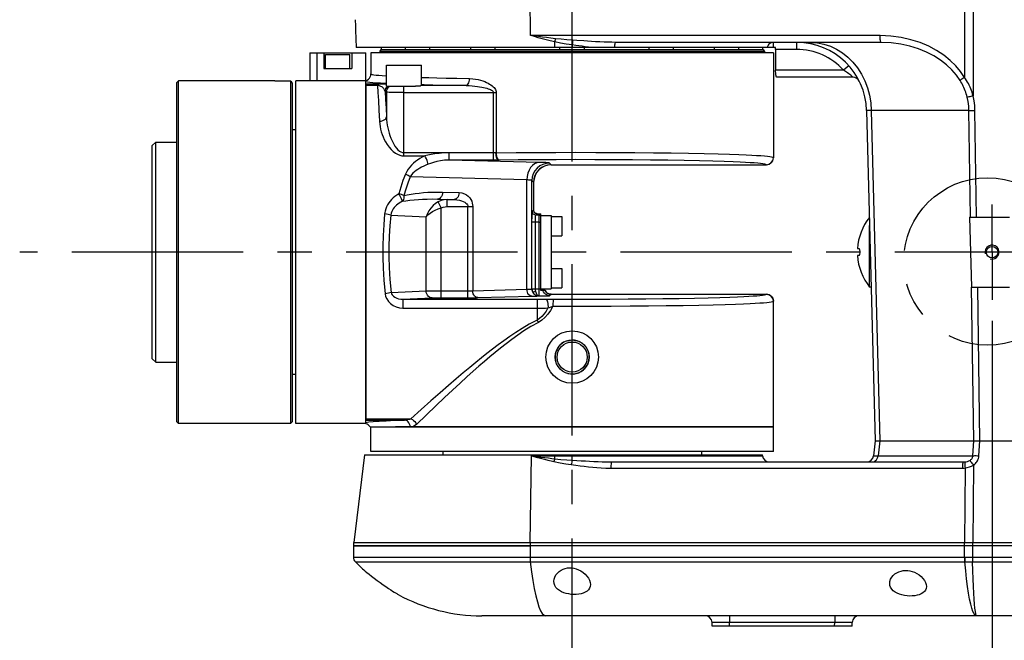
# Model space of a CAD drawing. Header units: millimetres. Extents: x 0 to 770, y -15 to 420.
# Tile 9 of 116: x 133 to 203, y 82 to 126. Entities that reach past the tile are written whole.
import ezdxf

# ---------------------------------------------------------------- set-up
doc = ezdxf.new("R2010")
doc.units = ezdxf.units.MM
doc.header["$LTSCALE"] = 32.67
doc.linetypes.add('CENTER', pattern=[0.6, 0.375, -0.075, 0.075, -0.075])
doc.layers.get('0').update_dxf_attribs({"linetype": 'CONTINUOUS'})
for name, color, linetype in [('02___PRT_ALL_AXES', 7, 'CONTINUOUS'), ('ASSY', 7, 'CONTINUOUS'), ('AXIS', 7, 'CONTINUOUS'), ('CHAMFER', 7, 'CONTINUOUS'), ('DEFAULT_1', 7, 'CENTER'), ('DRAFT', 7, 'CONTINUOUS'), ('DRIV_DIM', 7, 'CONTINUOUS'), ('HOLE', 7, 'CONTINUOUS'), ('ROUND', 7, 'CONTINUOUS'), ('SURF', 7, 'CONTINUOUS')]:
    doc.layers.add(name, color=color, linetype=linetype)
doc.styles.get("Standard").update_dxf_attribs({"font": 'txt', "width": 0.8})
doc.dimstyles.new('DIMSTYLE_1', dxfattribs={"dimtxt": 3.8, "dimasz": 1.8, "dimexe": 2, "dimexo": 1.5, "dimgap": 0.95, "dimtad": 1, "dimdec": 3, "dimlfac": 4, "dimdsep": 46, "dimtxsty": 'STANDARD', "dimblk": 'OPEN', "dimblk1": 'OPEN', "dimblk2": 'OPEN', "dimcen": 0.09, "dimadec": 0, "dimazin": 0, "dimtp": 0.001, "dimtm": 0.001, "dimtfac": 1, "dimtdec": 3, "dimtofl": 0, "dimtmove": 0, "dimatfit": 3, "dimldrblk": 'OPEN', "dimfxl": 1, "dimtolj": 1, "dimarcsym": 0})

# ---------------------------------------------------------------- blocks, each defined once
blk = doc.blocks.new('_OPEN')
at = {"color": 0, "linetype": 'BYBLOCK'}
for p, q in [((0, 0), (-1, 0.342)), ((-1, -0.342), (0, 0)), ((-1, 0), (0, 0))]:
    blk.add_line(p, q, dxfattribs=at)
blk = doc.blocks.new('*D7')
at = {"layer": 'DRIV_DIM', "color": 2, "linetype": 'CONTINUOUS'}
for p, q in [((202.357, 104.649), (202.357, 73.786)), ((172.357, 75.786), (187.357, 75.786)), ((172.357, 75.341), (172.357, 73.786)), ((202.357, 75.786), (187.357, 75.786))]:
    blk.add_line(p, q, dxfattribs=at)
at = {"layer": 'DRIV_DIM', "color": 2, "linetype": 'CONTINUOUS', "xscale": 1.8, "yscale": 1.8, "zscale": 1.8, "rotation": 180}
blk.add_blockref('_OPEN', (172.357, 75.786), dxfattribs=at)
at = {"layer": 'DRIV_DIM', "color": 2, "linetype": 'CONTINUOUS', "xscale": 1.8, "yscale": 1.8, "zscale": 1.8}
blk.add_blockref('_OPEN', (202.357, 75.786), dxfattribs=at)

msp = doc.modelspace()

# ---------------------------------------------------------------- linework, layer by layer
at = {"color": 7, "linetype": 'CONTINUOUS'}
for p, q in [((154.106687, 123.811013), (157.606687, 123.811013)), ((154.606687, 123.811013), (154.606687, 122.686013)), ((156.606687, 123.811013), (156.606687, 122.686013)), ((157.606687, 97.311013), (157.606687, 123.811013)), ((186.731687, 123.811013), (157.981687, 123.811013)), ((154.606687, 122.686013), (156.606687, 122.686013)), ((151.106687, 121.811013), (145.856687, 121.811013)), ((152.606687, 97.311013), (152.606687, 121.811013)), ((157.606687, 121.811013), (152.606687, 121.811013)), ((152.606687, 118.311013), (152.356687, 118.311013)), ((170.106687, 106.811013), (170.106687, 112.311013)), ((170.106687, 112.186013), (170.856687, 112.186013)), ((170.856687, 112.186013), (170.856687, 106.936013)), ((200.738611, 112.061013), (200.889795, 107.061013)), ((200.738611, 112.061013), (201.252677, 112.061013)), ((170.106687, 106.936013), (170.856687, 106.936013)), ((200.889795, 107.061013), (201.32827, 107.061013)), ((170.420975, 106.811013), (170.106687, 106.811013)), ((186.731687, 95.311013), (186.731687, 106.059299)), ((152.606687, 100.811013), (152.356687, 100.811013)), ((152.231687, 97.311013), (145.856687, 97.311013)), ((157.606687, 97.311013), (152.606687, 97.311013)), ((157.981687, 95.311013), (157.981687, 97.061013)), ((186.731687, 97.061013), (159.731687, 97.061013)), ((186.731687, 95.311013), (157.981687, 95.311013)), ((163.106687, 95.311013), (163.106687, 95.061013)), ((181.606687, 95.311013), (181.606687, 95.061013)), ((156.731687, 88.811013), (156.731687, 87.759498)), ((156.731703, 88.811013), (169.350169, 88.811013)), ((169.350169, 88.561013), (156.731687, 88.561013))]:
    msp.add_line(p, q, dxfattribs=at)
at = {"color": 9, "linetype": 'CONTINUOUS'}
for p, q in [((200.819813, 112.061013), (200.704446, 119.691898)), ((201.252677, 112.061013), (201.13731, 119.691898)), ((170.103346, 112.307586), (170.104557, 112.309195)), ((170.103346, 112.307586), (170.106687, 112.307561)), ((170.104557, 112.309195), (170.106687, 112.310842)), ((169.998585, 111.709371), (170.106687, 111.709371)), ((201.061708, 96.061013), (200.895405, 107.061013)), ((201.494572, 96.061013), (201.32827, 107.061013)), ((169.350169, 88.811013), (169.350169, 88.561013))]:
    msp.add_line(p, q, dxfattribs=at)
for points in [[(170.00496, 112.2092), (170.056962, 112.203694), (170.106687, 112.187489)], [(169.998585, 106.933528), (170.035707, 106.933746), (170.072022, 106.934395), (170.106688, 106.935459)], [(170.748328, 106.452825), (170.642277, 106.464278), (170.541055, 106.497969), (170.449272, 106.552366), (170.371107, 106.62499), (170.310119, 106.712534), (170.269085, 106.811013)], [(170.853089, 106.557586), (170.748444, 106.568735), (170.648437, 106.601543), (170.557501, 106.654558), (170.479667, 106.725428), (170.418384, 106.811013)]]:
    msp.add_lwpolyline(points, dxfattribs=at)
at = {"color": 7, "linetype": 'CONTINUOUS'}
for start, end in [(141.80121116, 176.42466936), (183.57533064, 218.58009244)]:
    msp.add_arc((196.740616, 109.561013), 4.008929, start, end, dxfattribs=at)
at = {"color": 2, "linetype": 'CONTINUOUS'}
for centre, radius in [((202.356687, 109.561013), 0.5), ((172.356687, 102.061013), 1.216)]:
    msp.add_arc(centre, radius, 255, 195, dxfattribs=at)
at = {"layer": '02___PRT_ALL_AXES', "color": 7, "linetype": 'CONTINUOUS'}
for p, q in [((158.606687, 123.936013), (158.606687, 123.811013)), ((158.606687, 123.936013), (186.106687, 123.936013)), ((158.731687, 124.061013), (185.981687, 124.061013)), ((186.106687, 123.936013), (186.106687, 123.811013))]:
    msp.add_line(p, q, dxfattribs=at)
for centre, start, end in [((158.926882, 123.740819), 121.36697777, 148.63302223), ((185.786493, 123.740819), 31.36697777, 58.63302223)]:
    msp.add_arc(centre, 0.375, start, end, dxfattribs=at)
at = {"layer": 'ASSY', "color": 7, "linetype": 'CONTINUOUS'}
for p, q in [((158.731687, 124.061013), (158.731687, 124.186013)), ((160.439864, 124.061013), (160.439864, 124.186013)), ((160.496803, 124.061013), (160.570924, 124.061013)), ((162.189864, 124.061013), (162.189864, 124.186013)), ((165.106687, 124.061013), (165.106687, 124.186013)), ((165.454382, 124.061013), (165.657927, 124.061013)), ((166.856687, 124.061013), (166.856687, 124.186013)), ((171.481687, 124.061013), (171.481687, 124.186013)), ((172.274257, 124.061013), (172.439118, 124.061013)), ((173.231687, 124.061013), (173.231687, 124.186013)), ((177.856687, 124.061013), (177.856687, 124.186013)), ((179.055448, 124.061013), (179.258993, 124.061013)), ((179.606687, 124.061013), (179.606687, 124.186013)), ((182.523511, 124.061013), (182.523511, 124.186013)), ((184.142451, 124.061013), (184.216572, 124.061013)), ((184.273511, 124.061013), (184.273511, 124.186013)), ((185.981687, 124.061013), (185.981687, 124.186013)), ((154.731687, 122.686013), (154.731687, 123.686013)), ((154.731687, 123.686013), (156.481687, 123.686013)), ((156.481687, 122.686013), (156.481687, 123.686013)), ((159.085872, 121.436013), (159.085872, 122.936013)), ((159.085872, 122.936013), (161.585872, 122.936013)), ((161.585872, 121.468525), (161.585872, 122.936013)), ((159.085872, 121.436013), (161.151457, 121.436013)), ((170.856687, 112.112845), (171.606687, 112.112845)), ((171.606687, 112.112837), (171.606687, 110.737853)), ((170.856687, 110.737845), (171.606687, 110.737845)), ((170.856687, 108.384181), (171.606687, 108.384181)), ((171.606687, 108.384173), (171.606687, 107.009189)), ((170.856687, 107.009181), (171.606687, 107.009181))]:
    msp.add_line(p, q, dxfattribs=at)
at = {"layer": 'AXIS', "color": 7, "linetype": 'CENTER'}
for p, q in [((172.356687, 76.841243), (172.356687, 143.112766)), ((202.356687, 109.561013), (202.356687, 112.973513)), ((266.461672, 109.561013), (132.883132, 109.561013)), ((202.356687, 109.561013), (202.356687, 106.148513))]:
    msp.add_line(p, q, dxfattribs=at)
at = {"layer": 'AXIS', "color": 9, "linetype": 'CONTINUOUS'}
for p, q in [((160.335872, 120.976426), (160.335872, 121.436013)), ((164.77364, 121.476255), (161.627265, 121.476255))]:
    msp.add_line(p, q, dxfattribs=at)
at = {"layer": 'AXIS', "color": 7, "linetype": 'CONTINUOUS'}
for p, q in [((161.4992, 121.436013), (161.151457, 121.436013)), ((161.568133, 121.465213), (161.4992, 121.436013)), ((161.627265, 121.476255), (161.568133, 121.465213)), ((193.606687, 107.061013), (193.606687, 111.466784)), ((193.722057, 107.061013), (193.606687, 107.061013))]:
    msp.add_line(p, q, dxfattribs=at)
at = {"layer": 'AXIS', "color": 9, "linetype": 'CONTINUOUS'}
msp.add_lwpolyline([(159.087585, 120.995038), (159.099348, 121.102224), (159.133796, 121.204424), (159.189326, 121.296881), (159.263355, 121.375293), (159.352438, 121.436013)], dxfattribs=at)
at = {"layer": 'AXIS', "color": 7, "linetype": 'CONTINUOUS'}
for points in [[(161.585872, 121.517743), (161.623411, 121.516389), (161.739737, 121.510073), (161.811317, 121.503315), (161.835872, 121.496237)], [(161.835872, 121.496237), (161.812624, 121.489348), (161.742336, 121.482584), (161.627265, 121.476255)]]:
    msp.add_lwpolyline(points, dxfattribs=at)
for centre, radius in [((202.356687, 109.561013), 0.4125), ((172.356687, 102.061013), 1.875), ((172.356687, 102.061013), 1.219516), ((172.356687, 102.061013), 1.074375)]:
    msp.add_circle(centre, radius, dxfattribs=at)
at = {"layer": 'CHAMFER', "color": 7, "linetype": 'CONTINUOUS'}
for p, q in [((156.886091, 125.432741), (156.918785, 124.186013)), ((171.106687, 124.186013), (156.918785, 124.186013)), ((144.106689, 121.686012), (144.231689, 121.811012)), ((144.231687, 97.311013), (144.231687, 121.811013)), ((145.856687, 121.811013), (144.231687, 121.811013)), ((151.106687, 121.787556), (151.106687, 121.811012)), ((152.231687, 121.787556), (151.106687, 121.787556)), ((152.231687, 121.787556), (152.231687, 97.311013)), ((144.106687, 97.436013), (144.106687, 121.686013)), ((152.356687, 121.669523), (152.356687, 97.436013)), ((142.356687, 101.936013), (142.356687, 117.186013)), ((142.356689, 117.186012), (142.606689, 117.436012)), ((142.606687, 101.686013), (142.606687, 117.436013)), ((142.606687, 117.436013), (144.106687, 117.436013)), ((142.356689, 101.936015), (142.606689, 101.686015)), ((142.606687, 101.686013), (144.106687, 101.686013)), ((144.106689, 97.436015), (144.231689, 97.311015)), ((145.856687, 97.311013), (144.231687, 97.311013)), ((152.356687, 97.436013), (152.231687, 97.311013))]:
    msp.add_line(p, q, dxfattribs=at)
for points in [[(156.846337, 126.182741), (156.84991, 126.136976), (156.854062, 126.08124), (156.859334, 126.005731), (156.865263, 125.912828), (156.871345, 125.805551), (156.877109, 125.68705), (156.882137, 125.561067), (156.886091, 125.432741)], [(152.356687, 121.669523), (152.294423, 121.728453), (152.231687, 121.787556)]]:
    msp.add_lwpolyline(points, dxfattribs=at)
at = {"layer": 'DEFAULT_1', "color": 2, "linetype": 'CENTER'}
msp.add_circle((202.033067, 108.894436), 5.987638, dxfattribs=at)
at = {"layer": 'DRAFT', "color": 7, "linetype": 'CONTINUOUS'}
for p, q in [((172.356687, 124.186013), (171.106687, 124.186013)), ((157.514821, 95.061013), (156.761808, 88.811013)), ((157.514821, 95.061013), (185.948554, 95.061013)), ((185.95576, 95.001205), (185.948554, 95.061013)), ((156.731687, 88.561013), (169.350169, 88.561013))]:
    msp.add_line(p, q, dxfattribs=at)
at = {"layer": 'HOLE', "color": 7, "linetype": 'CONTINUOUS'}
msp.add_line((157.294187, 86.992144), (157.334605, 86.957541), dxfattribs=at)
for points in [[(157.334605, 86.957541), (157.387228, 86.912769), (157.463691, 86.848269), (157.565511, 86.763387), (157.694174, 86.657738), (157.848896, 86.533015), (158.025762, 86.393462), (158.219216, 86.244405), (158.426348, 86.08884), (158.641038, 85.931879), (158.852331, 85.78155), (159.050031, 85.644543), (159.230168, 85.522733), (159.39031, 85.416839), (159.528196, 85.327454), (159.644635, 85.253257), (159.741289, 85.192561), (159.818143, 85.144875), (159.873827, 85.110645), (159.919187, 85.082959)], [(171.044187, 86.025375), (171.059866, 86.176125), (171.108899, 86.331996), (171.190299, 86.482825), (171.298309, 86.61919), (171.424593, 86.734725), (171.562733, 86.827947), (171.708432, 86.899354), (171.858984, 86.950049), (172.01183, 86.981012), (172.168206, 86.993481), (172.326237, 86.987641), (172.485396, 86.963662), (172.648242, 86.920379), (172.813377, 86.856469), (172.979203, 86.770342), (173.138732, 86.66359), (173.285719, 86.539251), (173.415469, 86.400367), (173.523006, 86.250965), (173.603374, 86.096329), (173.65273, 85.942369), (173.669187, 85.79496)], [(195.044187, 85.877606), (195.059687, 86.02128), (195.108045, 86.169565), (195.188328, 86.313154), (195.295177, 86.443418), (195.420686, 86.554316), (195.558677, 86.644249), (195.704759, 86.713383), (195.85629, 86.76264), (196.010493, 86.792772), (196.16839, 86.804882), (196.328063, 86.799127), (196.488912, 86.775653), (196.653133, 86.733418), (196.819065, 86.671328), (196.985002, 86.588062), (197.143941, 86.485383), (197.290003, 86.366159), (197.418572, 86.233396), (197.524924, 86.090864), (197.604265, 85.943585), (197.652954, 85.797044), (197.669187, 85.656725)], [(173.669187, 85.79496), (173.652071, 85.653813), (173.602013, 85.526305), (173.522705, 85.415371), (173.41895, 85.321886), (173.294349, 85.244822), (173.152216, 85.183411), (172.996024, 85.137127), (172.828396, 85.105355), (172.653303, 85.087868), (172.472155, 85.084316), (172.289456, 85.09468), (172.106458, 85.119166), (171.927258, 85.157956), (171.753924, 85.211758), (171.589746, 85.281372), (171.440086, 85.366634), (171.308169, 85.468197), (171.198493, 85.585813), (171.114859, 85.719705), (171.062464, 85.866494), (171.044187, 86.025375)], [(197.669187, 85.656725), (197.652042, 85.521324), (197.60242, 85.399946), (197.524199, 85.294537), (197.420959, 85.204837), (197.296099, 85.130481), (197.153425, 85.071246), (196.996243, 85.026588), (196.827294, 84.995988), (196.650654, 84.979262), (196.467913, 84.976092), (196.283753, 84.986449), (196.099439, 85.01053), (195.919063, 85.048534), (195.743966, 85.101459), (195.577631, 85.170374), (195.426202, 85.25517), (195.295616, 85.354598), (195.187452, 85.470246), (195.107375, 85.599779), (195.059559, 85.737704), (195.044187, 85.877606)]]:
    msp.add_lwpolyline(points, dxfattribs=at)
at = {"layer": 'ROUND', "color": 9, "linetype": 'CONTINUOUS'}
for p, q in [((169.367809, 125.047925), (169.350169, 130.561013)), ((200.380181, 130.561013), (200.393834, 122.05962)), ((200.990935, 130.561013), (201.006722, 120.730192)), ((194.360563, 125.047925), (169.367809, 125.047925)), ((171.106687, 124.186013), (171.106687, 124.594505)), ((186.752379, 124.186013), (186.752379, 124.561013)), ((188.393019, 124.561013), (188.393019, 124.061013)), ((172.356687, 124.379251), (172.356687, 124.186013)), ((188.393019, 124.061013), (186.893279, 124.061013)), ((154.106687, 123.811013), (154.106687, 121.811013)), ((191.747121, 122.561013), (186.893279, 122.561013)), ((192.119799, 122.894346), (191.747121, 122.561013)), ((158.446855, 121.580059), (157.606687, 121.580059)), ((158.446855, 121.477445), (157.606687, 121.477445)), ((158.446855, 121.477445), (158.446855, 121.580059)), ((159.087585, 120.995038), (158.998686, 121.039457)), ((159.087585, 120.995038), (159.087585, 119.232605)), ((160.335872, 116.445914), (160.335872, 120.976426)), ((160.335872, 120.976426), (166.921653, 120.976426)), ((166.732608, 116.145783), (166.732608, 120.976426)), ((166.921653, 120.976426), (166.921653, 116.67541)), ((193.726127, 119.691898), (194.344923, 96.061013)), ((200.704446, 119.691898), (193.726127, 119.691898)), ((160.335872, 116.67541), (166.921653, 116.67541)), ((160.335872, 116.445914), (161.829813, 116.445914)), ((163.557385, 116.145783), (163.557385, 116.660511)), ((166.732608, 116.660511), (163.557385, 116.660511)), ((166.732608, 116.145783), (163.557385, 116.145783)), ((170.003487, 115.976986), (163.557385, 116.145783)), ((166.912034, 116.661383), (166.921653, 116.67541)), ((166.955332, 116.647892), (166.912034, 116.661383)), ((166.921653, 116.67541), (166.955333, 116.647891)), ((167.143207, 116.148062), (167.091461, 116.147527)), ((186.731687, 116.312727), (186.731169, 116.314269)), ((170.852832, 115.81444), (170.734863, 115.932409)), ((170.854974, 115.812727), (170.852832, 115.81444)), ((170.852832, 115.81444), (186.231187, 115.81444)), ((186.231687, 115.812727), (186.231187, 115.81444)), ((169.119603, 114.727414), (160.789964, 114.945534)), ((169.119603, 106.908242), (169.119603, 114.727414)), ((169.485292, 106.939446), (169.485292, 114.682837)), ((169.60326, 114.564869), (169.485292, 114.682837)), ((169.60326, 114.564869), (169.60326, 112.5575)), ((169.604974, 114.562727), (169.60326, 114.564869)), ((162.742087, 113.354759), (163.925758, 113.323763)), ((162.742087, 113.354759), (163.42548, 113.323763)), ((163.09564, 113.854588), (164.279311, 113.823592)), ((163.42548, 112.823934), (163.42548, 113.323763)), ((163.42548, 113.323763), (163.925758, 113.323763)), ((163.003825, 112.728285), (162.792238, 113.161194)), ((163.003802, 106.299497), (163.003802, 112.728276)), ((163.425496, 112.823934), (165.253134, 112.823935)), ((164.899581, 106.299497), (164.899581, 112.823935)), ((165.253134, 112.823935), (165.253135, 106.806995)), ((159.391703, 112.208046), (161.92127, 112.093317)), ((161.92127, 106.789506), (161.92127, 112.093317)), ((169.504874, 112.459114), (169.60326, 112.5575)), ((169.754789, 112.2092), (169.853174, 112.307586)), ((170.00496, 112.2092), (169.754789, 112.2092)), ((170.00496, 112.2092), (170.103346, 112.307586)), ((169.485749, 106.939903), (169.485749, 111.709371)), ((169.998585, 111.709371), (169.485749, 111.709371)), ((169.735663, 106.939903), (169.735663, 111.709371)), ((169.998585, 106.4337), (169.998585, 111.709371)), ((169.485292, 106.939446), (169.485749, 106.939903)), ((169.485749, 106.939903), (169.485916, 106.927157)), ((169.485749, 106.939903), (169.735663, 106.939903)), ((169.485916, 106.927157), (169.735745, 106.933528)), ((169.735663, 106.939903), (169.735745, 106.933528)), ((169.735745, 106.933528), (169.998585, 106.933528)), ((159.418405, 106.675987), (161.92127, 106.789506)), ((160.260657, 106.19472), (162.354283, 106.289677)), ((163.003802, 106.799325), (164.899581, 106.799325)), ((163.003802, 106.299497), (164.899581, 106.299497)), ((165.253135, 106.806995), (169.119603, 106.908242)), ((165.606687, 106.307166), (169.473157, 106.408413)), ((169.964527, 106.4337), (169.998585, 106.4337)), ((170.748328, 106.452825), (170.853089, 106.557586)), ((170.853089, 106.557586), (170.854974, 106.559299)), ((170.853089, 106.557586), (186.231187, 106.557586)), ((186.231187, 106.557586), (186.231687, 106.559299)), ((160.260657, 106.19472), (160.260657, 105.561577)), ((160.260657, 106.19472), (169.856687, 106.19472)), ((160.260657, 105.561577), (169.856687, 105.561577)), ((169.856687, 106.19472), (169.856687, 104.699675)), ((186.731169, 106.057757), (186.731687, 106.059299)), ((157.606687, 97.644581), (160.839678, 97.644581)), ((157.606687, 97.541967), (160.388135, 97.541967)), ((194.342835, 96.061013), (194.215147, 95.001205)), ((200.989091, 95.001205), (201.062811, 96.061013)), ((201.418994, 95.001205), (201.492715, 96.061013)), ((169.353849, 88.810959), (169.444982, 95.001205)), ((169.444982, 95.001205), (185.95576, 95.001205)), ((171.106687, 94.792168), (171.106687, 95.061013)), ((172.356687, 94.687023), (172.356687, 95.061013)), ((194.215147, 95.001205), (200.989091, 95.001205)), ((201.031493, 94.333885), (200.990686, 88.811016)), ((175.118998, 94.120822), (200.240867, 94.120822)), ((200.423423, 94.131763), (200.384109, 88.810983)), ((200.380077, 87.759498), (200.380077, 88.811013)), ((200.99104, 87.413602), (200.99104, 88.811013)), ((169.350169, 88.561013), (169.350169, 87.759498)), ((156.731687, 87.759498), (200.403614, 87.759446)), ((156.87064, 87.413602), (200.41824, 87.413546)), ((200.778997, 87.758886), (200.99104, 87.759498)), ((200.78547, 87.412805), (200.99104, 87.413602)), ((200.99104, 87.759498), (244.106687, 87.759498)), ((200.99104, 87.413602), (244.106687, 87.413602)), ((183.59937, 83.561013), (183.59937, 83.074102)), ((191.114005, 83.074102), (183.59937, 83.074102)), ((183.606259, 82.811013), (183.59937, 83.074102)), ((191.107116, 82.811013), (191.114005, 83.074102)), ((191.114005, 83.561013), (191.114005, 83.074102))]:
    msp.add_line(p, q, dxfattribs=at)
at = {"layer": 'ROUND', "color": 7, "linetype": 'CONTINUOUS'}
for p, q in [((194.421639, 124.561013), (175.46984, 124.561013)), ((186.89054, 124.186013), (172.356687, 124.186013)), ((186.893279, 124.061013), (186.893279, 122.561013)), ((153.606687, 123.811013), (153.606687, 121.811013)), ((153.606687, 123.811013), (154.106687, 123.811013)), ((157.981687, 123.811013), (157.981687, 122.311185)), ((186.731687, 123.811013), (186.731687, 116.312727)), ((192.424148, 122.061013), (186.970465, 122.061013)), ((157.606687, 121.477445), (157.606687, 97.644581)), ((193.391305, 119.691898), (194.010102, 96.061013)), ((170.854974, 115.812727), (186.231687, 115.812727)), ((169.604974, 114.562727), (169.604974, 112.561099)), ((169.61119, 112.505673), (169.604974, 112.561099)), ((169.854969, 112.311013), (170.106687, 112.311013)), ((201.252677, 112.061013), (203.606687, 112.061013)), ((192.73949, 109.811013), (192.86647, 109.811013)), ((192.86647, 109.311013), (192.73949, 109.311013)), ((201.32827, 107.061013), (203.606687, 107.061013)), ((170.854974, 106.559299), (186.231687, 106.559299)), ((157.606687, 97.295132), (157.606687, 97.331703)), ((157.914652, 97.061013), (186.731651, 97.061013)), ((194.010303, 96.061013), (193.882615, 95.001205)), ((194.010102, 96.061013), (245.703072, 96.061013)), ((175.179656, 94.561013), (200.301524, 94.561013)), ((169.350169, 88.811013), (246.606687, 88.811013)), ((246.606687, 88.561013), (169.350169, 88.561013)), ((244.106687, 83.561013), (170.470083, 83.561013)), ((182.356687, 82.811013), (182.349798, 83.074102)), ((192.356687, 82.811013), (192.363577, 83.074102)), ((192.356687, 82.811013), (182.356687, 82.811013))]:
    msp.add_line(p, q, dxfattribs=at)
at = {"layer": 'ROUND', "color": 9, "linetype": 'CONTINUOUS'}
for points in [[(171.106687, 124.594505), (170.786996, 124.673584), (170.48822, 124.74973), (170.203395, 124.823969), (169.933359, 124.895535), (169.661938, 124.968347), (169.367809, 125.047925)], [(171.160299, 124.821215), (170.831741, 124.860754), (170.524279, 124.898827), (170.230809, 124.935947), (169.952251, 124.97173), (169.671939, 125.008136), (169.367809, 125.047925)], [(171.160299, 124.821215), (171.143235, 124.749413), (171.125206, 124.673171), (171.106687, 124.594505)], [(172.356687, 124.379251), (171.939255, 124.438103), (171.522347, 124.508174), (171.106687, 124.594505)], [(172.400625, 124.713588), (171.986403, 124.743014), (171.572718, 124.778049), (171.160299, 124.821215)], [(172.400625, 124.713588), (172.391063, 124.64156), (172.380297, 124.55988), (172.356687, 124.379251)], [(173.189634, 124.660132), (172.687628, 124.694393), (172.400625, 124.713588)], [(175.46984, 124.561013), (175.187917, 124.563234), (174.915459, 124.569143), (174.640441, 124.578264), (174.344165, 124.591051), (174.03046, 124.607322), (173.726514, 124.625191), (173.445373, 124.643085), (173.189634, 124.660132)], [(175.46984, 124.561013), (175.450025, 124.552175), (175.430911, 124.525972), (175.413173, 124.483332), (175.397438, 124.425762), (175.384263, 124.355296), (175.374113, 124.274427), (175.367348, 124.186013)], [(186.752379, 124.561013), (186.660898, 124.552203), (186.57249, 124.526023), (186.49044, 124.483397), (186.417646, 124.425825), (186.356692, 124.355347), (186.309736, 124.274456), (186.278438, 124.186013)], [(189.397484, 124.561013), (189.874257, 124.530612), (190.345233, 124.43978), (190.804683, 124.28962), (191.247022, 124.081958), (191.666869, 123.819321), (192.059121, 123.504901), (192.419005, 123.142523), (192.742148, 122.736592), (193.024618, 122.292045), (193.262981, 121.814288), (193.454338, 121.30913), (193.596363, 120.782715), (193.687328, 120.241444), (193.726127, 119.691898)], [(194.421639, 124.561013), (194.409916, 124.570304), (194.398628, 124.597831), (194.388196, 124.642571), (194.379006, 124.702862), (194.371401, 124.776463), (194.365663, 124.860639), (194.362005, 124.952261), (194.360563, 125.047925)], [(200.393834, 122.05962), (200.11313, 122.466404), (199.769315, 122.874639), (199.366914, 123.268139), (198.908191, 123.638101), (198.393948, 123.978501), (197.827728, 124.282247), (197.215683, 124.542302), (196.563098, 124.753374), (195.864277, 124.912843), (195.125707, 125.01332), (194.360563, 125.047925)], [(200.06969, 121.844368), (199.807119, 122.214259), (199.485476, 122.585395), (199.108964, 122.94311), (198.679648, 123.279446), (198.198303, 123.588897), (197.668242, 123.865021), (197.095253, 124.101409), (196.484216, 124.29328), (195.829842, 124.438234), (195.138195, 124.529563), (194.421639, 124.561013)], [(173.78431, 124.186013), (173.52327, 124.218803), (173.283434, 124.250733), (173.060871, 124.281394), (172.842513, 124.311967), (172.612098, 124.344225), (172.356687, 124.379251)], [(192.424148, 122.061013), (192.420267, 122.064913), (192.408685, 122.076448), (192.388688, 122.09598), (192.359426, 122.123747), (192.319703, 122.160006), (192.267966, 122.204994), (192.202169, 122.258965), (192.120268, 122.321727), (192.019569, 122.393127), (191.896199, 122.473257), (191.747121, 122.561013)], [(157.606687, 121.760965), (157.732332, 121.740152), (157.901168, 121.719505), (158.11268, 121.699111), (158.366052, 121.679052), (158.660569, 121.659383), (158.995361, 121.640162), (159.085872, 121.635634)], [(157.981687, 122.311185), (158.006065, 122.28851), (158.075557, 122.266743), (158.187446, 122.245516), (158.342499, 122.224462), (158.540557, 122.20363), (158.780669, 122.183133), (159.062133, 122.163028), (159.085872, 122.161579)], [(161.585872, 122.053261), (162.106803, 122.038084), (162.693765, 122.0228), (163.350486, 122.007594), (164.115287, 121.992041), (165.028532, 121.976084)], [(164.77364, 121.476255), (164.829573, 121.490902), (164.882782, 121.529188), (164.930672, 121.589248), (164.970911, 121.668155), (165.001539, 121.762065), (165.021063, 121.866403), (165.028532, 121.976084)], [(165.028532, 121.976084), (165.252266, 121.963451), (165.455802, 121.936992), (165.642059, 121.900716), (165.812411, 121.85732), (165.967849, 121.808722), (166.109434, 121.756232), (166.238384, 121.700622), (166.355534, 121.64243), (166.461201, 121.582184), (166.555719, 121.520238), (166.639507, 121.456699), (166.712821, 121.391574), (166.775753, 121.324759), (166.827916, 121.256474), (166.868739, 121.187311), (166.89865, 121.115692), (166.916236, 121.04407), (166.921653, 120.976426)], [(200.393833, 122.059621), (200.325513, 122.016323), (200.260719, 121.974562), (200.201215, 121.935475), (200.148624, 121.900127), (200.104379, 121.869481), (200.069685, 121.844374)], [(200.583832, 120.635801), (200.552809, 120.755246), (200.518386, 120.873172), (200.48064, 120.989422), (200.439645, 121.103862), (200.395487, 121.216363), (200.348251, 121.326816), (200.298038, 121.435096), (200.244964, 121.541078), (200.189141, 121.644665), (200.130685, 121.745772), (200.06969, 121.844368)], [(201.006722, 120.730192), (200.969597, 120.861575), (200.928435, 120.99129), (200.883329, 121.119161), (200.834374, 121.245042), (200.781677, 121.368791), (200.725344, 121.490287), (200.665501, 121.609396), (200.60229, 121.725979), (200.535851, 121.839928), (200.466327, 121.951153), (200.393834, 122.059621)], [(159.085872, 121.570304), (159.035779, 121.571959), (158.939978, 121.574499), (158.84193, 121.576544), (158.74374, 121.578093), (158.645239, 121.579186), (158.544425, 121.579848), (158.446855, 121.580059)], [(158.446855, 121.477445), (158.480027, 120.983147), (158.514997, 120.400348), (158.551332, 119.716189), (158.588271, 118.920618)], [(158.998686, 121.039456), (158.983613, 121.101371), (158.958407, 121.161199), (158.92455, 121.217705), (158.885061, 121.268171), (158.84181, 121.312442), (158.79563, 121.351104), (158.747303, 121.384376), (158.697632, 121.41233), (158.647147, 121.435135), (158.596913, 121.452749), (158.546827, 121.465571), (158.495874, 121.473902), (158.446855, 121.477445)], [(158.998686, 121.039457), (159.011336, 121.150584), (159.048346, 121.256149), (159.107865, 121.350866), (159.186913, 121.429995), (159.19647, 121.436013)], [(158.998686, 121.039457), (159.030012, 120.46722), (159.059672, 119.864323), (159.087585, 119.232605)], [(161.585872, 121.542901), (161.791048, 121.537174), (162.391278, 121.522175), (163.062868, 121.507226), (163.843769, 121.491935), (164.77364, 121.476255)], [(164.77364, 121.476255), (165.005156, 121.469939), (165.215772, 121.456709), (165.408507, 121.438571), (165.584784, 121.416873), (165.745629, 121.392574), (165.892138, 121.366329), (166.025573, 121.338524), (166.146798, 121.309428), (166.256141, 121.279305), (166.353946, 121.248332), (166.440649, 121.216563), (166.516512, 121.184), (166.581633, 121.150593), (166.63561, 121.11645), (166.677852, 121.081866), (166.708802, 121.046057), (166.726999, 121.010247), (166.732608, 120.976426)], [(160.335872, 120.976426), (160.123954, 120.976711), (159.924915, 120.977518), (159.736627, 120.97883), (159.564655, 120.98061), (159.413549, 120.98281), (159.287794, 120.985363), (159.187791, 120.988298), (159.119104, 120.991567), (159.087585, 120.995038)], [(201.006722, 120.730192), (200.921703, 120.710085), (200.839302, 120.691), (200.762058, 120.673526), (200.69235, 120.6582), (200.632325, 120.645495), (200.583832, 120.635802)], [(200.704446, 119.691898), (200.68797, 120.008714), (200.647775, 120.323416), (200.583832, 120.635801)], [(201.13731, 119.691898), (201.11922, 120.040611), (201.075708, 120.386664), (201.006722, 120.730192)], [(193.726127, 119.691898), (193.625741, 119.694447), (193.544715, 119.695957), (193.480219, 119.696509), (193.431795, 119.696064), (193.401548, 119.694539), (193.391305, 119.691898)], [(200.704446, 119.691898), (200.765886, 119.690614), (200.843547, 119.689958), (200.934037, 119.689958), (201.033405, 119.690614), (201.13731, 119.691898)], [(158.588271, 118.920618), (158.714317, 118.933926), (158.832212, 118.966548), (158.934334, 119.016374), (159.014077, 119.080183), (159.066286, 119.153847), (159.087585, 119.232605)], [(158.588271, 118.920618), (158.604202, 118.722048), (158.632321, 118.533425), (158.671445, 118.348961), (158.721081, 118.16679), (158.781605, 117.984745), (158.853043, 117.803474), (158.934508, 117.625933), (159.028556, 117.448395), (159.142973, 117.262133), (159.278859, 117.074182), (159.426629, 116.903486), (159.578763, 116.75942), (159.732528, 116.643287), (159.885708, 116.555124), (160.039634, 116.493018), (160.192312, 116.456951), (160.335872, 116.445914)], [(159.087585, 119.232605), (159.098965, 119.027415), (159.11905, 118.832505), (159.146996, 118.641893), (159.18245, 118.453649), (159.225682, 118.265536), (159.276708, 118.078223), (159.334898, 117.894764), (159.402075, 117.711308), (159.483801, 117.518837), (159.580863, 117.324621), (159.686412, 117.148235), (159.79508, 116.999367), (159.904913, 116.879364), (160.014327, 116.788263), (160.124275, 116.724086), (160.23333, 116.686817), (160.335872, 116.67541)], [(161.829813, 116.445914), (161.646361, 116.351175), (161.477529, 116.253068), (161.316714, 116.1483), (161.162562, 116.035477), (161.015224, 115.913603), (160.876487, 115.782614), (160.751133, 115.645795), (160.63829, 115.500747), (160.532959, 115.33496), (160.436411, 115.131207)], [(163.557385, 116.660511), (163.185948, 116.650618), (162.846248, 116.62396), (162.541361, 116.585417), (162.27133, 116.539968), (162.034836, 116.492217), (161.829813, 116.445914)], [(162.06243, 115.846049), (162.050222, 115.921758), (162.02467, 116.015307), (161.98732, 116.121032), (161.940434, 116.232532), (161.88685, 116.343057), (161.829813, 116.445914)], [(163.557385, 116.145783), (163.23899, 116.13304), (162.947452, 116.096238), (162.68485, 116.042352), (162.45074, 115.978504), (162.24381, 115.911284), (162.06243, 115.846049)], [(166.912034, 116.661383), (166.853737, 116.660901), (166.793628, 116.660609), (166.732608, 116.660511)], [(167.091461, 116.147527), (166.974877, 116.146563), (166.854636, 116.145979), (166.732608, 116.145783)], [(167.091461, 116.147527), (167.051444, 116.162841), (167.013443, 116.202562), (166.979372, 116.26469), (166.950947, 116.346094), (166.929601, 116.442674), (166.916409, 116.549566), (166.912034, 116.661383)], [(167.143207, 116.148062), (167.102023, 116.162869), (167.062842, 116.201255), (167.027568, 116.261353), (166.997916, 116.340242), (166.975326, 116.434087), (166.960898, 116.538326), (166.955332, 116.647891)], [(186.731169, 116.314269), (186.694672, 116.337241), (186.609434, 116.358469), (186.479784, 116.378905), (186.307527, 116.398794), (186.091945, 116.418368), (185.833289, 116.437615), (185.535111, 116.456313), (185.192606, 116.474751), (184.782464, 116.493867), (184.267145, 116.514616), (183.607869, 116.537325), (182.780168, 116.561385), (181.785634, 116.585435), (180.65645, 116.607836), (179.438856, 116.627359), (178.161387, 116.643575), (176.829405, 116.656479), (175.450168, 116.666002), (174.039266, 116.672017), (172.612273, 116.674457), (171.184072, 116.673303), (169.763305, 116.668553), (168.346783, 116.660092), (166.955333, 116.647891)], [(186.231187, 115.81444), (186.19596, 115.837413), (186.113686, 115.85864), (185.988546, 115.879076), (185.82228, 115.898965), (185.614197, 115.918539), (185.364538, 115.937787), (185.076731, 115.956484), (184.746139, 115.974923), (184.350264, 115.994039), (183.852868, 116.014788), (183.216523, 116.037496), (182.417613, 116.061556), (181.457671, 116.085606), (180.367762, 116.108007), (179.19252, 116.127531), (177.959485, 116.143746), (176.673832, 116.156651), (175.342569, 116.166173), (173.980741, 116.172188), (172.603383, 116.174628), (171.224859, 116.173475), (169.853509, 116.168724), (168.486258, 116.160263), (167.143207, 116.148062)], [(186.231187, 115.81444), (186.342428, 115.826993), (186.448093, 115.863974), (186.542884, 115.923527), (186.62205, 116.002668), (186.681621, 116.09743), (186.718613, 116.203062), (186.731169, 116.314269)], [(162.06243, 115.846049), (161.898839, 115.781487), (161.747676, 115.714547), (161.603081, 115.642985), (161.463833, 115.565847), (161.330034, 115.482444), (161.203249, 115.392724), (161.087807, 115.298932), (160.982854, 115.199418), (160.883469, 115.085577), (160.789964, 114.945534)], [(170.003487, 115.976986), (169.833027, 115.949076), (169.668965, 115.875315), (169.517458, 115.758471), (169.384192, 115.602929), (169.27417, 115.414528), (169.19152, 115.200338), (169.139346, 114.968399), (169.119603, 114.727414)], [(170.734863, 115.932409), (170.491189, 115.908253), (170.25687, 115.837045), (170.040905, 115.721521), (169.851585, 115.566115), (169.696179, 115.376795), (169.580655, 115.16083), (169.509448, 114.926512), (169.485292, 114.682837)], [(170.852832, 115.81444), (170.609157, 115.790284), (170.374839, 115.719077), (170.158874, 115.603553), (169.969554, 115.448147), (169.814148, 115.258827), (169.698624, 115.042862), (169.627416, 114.808543), (169.60326, 114.564869)], [(170.734863, 115.932409), (170.722175, 115.937501), (170.695976, 115.942322), (170.657291, 115.946964), (170.606845, 115.951443), (170.544765, 115.955789), (170.47066, 115.960031), (170.383991, 115.964178), (170.28214, 115.968299), (170.158225, 115.972543), (170.003487, 115.976986)], [(160.436411, 115.131207), (160.268262, 114.67487), (160.113929, 114.211103), (159.973655, 113.739938)], [(160.789964, 114.945534), (160.621816, 114.504408), (160.467482, 114.0561), (160.327208, 113.600641)], [(160.789964, 114.945534), (160.716679, 114.997724), (160.630651, 115.047541), (160.53579, 115.09272), (160.436411, 115.131207)], [(169.485292, 114.682837), (169.478948, 114.687929), (169.465848, 114.69275), (169.446505, 114.697393), (169.421282, 114.701871), (169.390242, 114.706217), (169.35319, 114.710459), (169.309855, 114.714606), (169.25893, 114.718727), (169.196973, 114.722972), (169.119603, 114.727414)], [(159.973655, 113.739938), (159.821874, 113.643986), (159.68876, 113.545645), (159.568542, 113.44305), (159.456914, 113.333226), (159.352735, 113.214402), (159.257495, 113.08704), (159.172838, 112.952057), (159.100567, 112.811262), (159.040506, 112.662456), (158.991825, 112.495583), (158.95869, 112.299323)], [(160.225487, 113.197822), (160.215739, 113.243036), (160.194974, 113.304533), (160.164135, 113.379509), (160.124627, 113.46455), (160.078247, 113.555787), (160.027121, 113.649038), (159.973655, 113.739939)], [(160.327208, 113.600641), (160.252723, 113.639507), (160.166039, 113.67687), (160.071757, 113.71077), (159.973655, 113.739939)], [(160.225486, 113.197821), (160.476319, 113.238536), (160.759937, 113.276265), (161.062419, 113.307966), (161.366717, 113.331898), (161.674588, 113.348682), (162.000293, 113.358852), (162.354421, 113.361517), (162.742087, 113.354759)], [(160.327208, 113.600641), (160.331918, 113.506947), (160.323569, 113.416647), (160.302463, 113.333053), (160.269366, 113.259212), (160.225487, 113.197822)], [(160.327208, 113.600641), (160.571798, 113.654675), (160.844579, 113.705867), (161.136226, 113.751192), (161.433887, 113.788409), (161.732452, 113.817323), (162.038653, 113.838814), (162.363733, 113.853074), (162.714941, 113.858991), (163.09564, 113.854588)], [(163.09564, 113.854588), (163.085543, 113.744635), (163.058626, 113.640068), (163.016206, 113.546007), (162.960361, 113.467058), (162.893827, 113.407088), (162.819862, 113.369033), (162.742087, 113.354759)], [(163.425481, 113.323763), (163.202797, 113.304109), (162.990475, 113.249166), (162.792186, 113.161166)], [(164.279311, 113.823592), (164.269214, 113.713642), (164.242297, 113.609075), (164.199878, 113.515014), (164.144034, 113.436064), (164.0775, 113.376093), (164.003533, 113.338038), (163.925758, 113.323763)], [(163.925758, 113.323763), (164.127103, 113.310821), (164.301755, 113.281716), (164.451959, 113.240732), (164.578718, 113.19094), (164.682755, 113.134834), (164.76482, 113.074611), (164.825647, 113.012608), (164.867756, 112.949065), (164.892079, 112.885051), (164.899581, 112.823935)], [(164.279311, 113.823592), (164.480656, 113.797708), (164.655308, 113.739498), (164.805512, 113.657528), (164.932271, 113.557946), (165.036309, 113.445736), (165.118375, 113.32529), (165.179204, 113.201287), (165.221312, 113.074198), (165.245635, 112.946169), (165.253134, 112.823935)], [(160.225486, 113.197821), (160.103249, 113.132196), (159.995691, 113.064859), (159.898227, 112.994546), (159.807403, 112.919218), (159.722295, 112.837658), (159.644113, 112.750178), (159.5742, 112.657404), (159.514038, 112.560576), (159.463462, 112.458177), (159.42164, 112.343274), (159.391703, 112.208046)], [(162.792186, 113.161166), (162.600811, 113.038812), (162.420407, 112.887039), (162.260234, 112.714247), (162.123777, 112.526142), (162.009381, 112.319326), (161.92127, 112.093317)], [(161.92127, 112.093317), (162.054167, 112.227701), (162.209539, 112.350683), (162.383275, 112.462521), (162.577683, 112.565274), (162.788168, 112.655504), (163.003802, 112.728274)], [(163.003802, 112.728276), (163.135844, 112.780522), (163.277326, 112.812849), (163.425496, 112.823934)], [(169.60326, 112.5575), (169.604529, 112.559266), (169.604974, 112.561099)], [(158.95869, 112.299323), (158.888845, 111.508162), (158.844211, 110.746777), (158.821253, 109.978359), (158.82029, 109.211145), (158.842457, 108.415552), (158.893645, 107.549262), (158.985393, 106.576504)], [(159.391703, 112.208046), (159.312838, 112.23542), (159.209393, 112.260893), (159.088548, 112.282699), (158.95869, 112.299323)], [(159.391703, 112.208046), (159.321858, 111.443257), (159.277223, 110.707251), (159.254266, 109.964448), (159.253303, 109.222808), (159.27547, 108.453734), (159.326658, 107.616321), (159.418405, 106.675987)], [(169.485749, 111.709371), (169.486113, 111.85305), (169.487194, 111.991727), (169.48895, 112.119777), (169.491318, 112.232625), (169.494208, 112.325981), (169.497538, 112.396842), (169.501157, 112.441757), (169.504874, 112.459114)], [(169.754789, 112.2092), (169.690134, 112.217753), (169.629881, 112.242739), (169.578133, 112.282459), (169.538414, 112.334207), (169.513427, 112.394459), (169.504874, 112.459114)], [(169.853174, 112.307586), (169.788519, 112.316138), (169.728267, 112.341125), (169.676519, 112.380845), (169.636799, 112.432592), (169.611813, 112.492845), (169.60326, 112.5575)], [(169.735663, 111.709371), (169.736027, 111.805157), (169.737108, 111.897609), (169.738865, 111.982975), (169.741233, 112.058207), (169.744122, 112.120444), (169.747452, 112.167685), (169.751071, 112.197629), (169.754789, 112.2092)], [(169.853174, 112.307586), (169.854464, 112.309269), (169.854969, 112.311013)], [(169.998585, 111.709371), (169.998705, 111.804863), (169.999046, 111.89379), (169.9996, 111.976774), (170.000345, 112.050454), (170.001251, 112.112058), (170.002338, 112.161582), (170.003594, 112.195403), (170.00496, 112.2092)], [(169.119603, 106.908242), (169.242298, 106.913475), (169.341812, 106.919298), (169.417484, 106.925712), (169.46591, 106.932519), (169.485292, 106.939446)], [(169.520997, 106.754241), (169.494332, 106.845147), (169.485292, 106.939446)], [(169.75306, 106.760153), (169.744603, 106.811948), (169.738542, 106.869849), (169.735745, 106.933528)], [(159.418405, 106.675987), (159.339655, 106.646134), (159.236232, 106.618359), (159.115339, 106.594598), (158.985393, 106.576504)], [(158.985393, 106.576504), (159.024442, 106.395976), (159.103304, 106.214321), (159.223159, 106.039497), (159.382098, 105.880534), (159.571945, 105.748113), (159.78617, 105.647657), (160.019426, 105.58367), (160.260657, 105.561577)], [(159.418405, 106.675987), (159.449733, 106.589275), (159.506467, 106.502253), (159.589012, 106.418782), (159.695691, 106.343183), (159.820754, 106.280545), (159.95968, 106.233436), (160.108752, 106.203978), (160.260657, 106.19472)], [(161.92127, 106.789506), (162.046208, 106.792309), (162.199329, 106.794717), (162.37673, 106.796675), (162.574051, 106.798128), (162.785334, 106.799023), (163.003802, 106.799325)], [(162.354283, 106.289677), (162.25871, 106.303445), (162.167851, 106.341184), (162.086185, 106.401032), (162.01774, 106.480037), (161.965892, 106.574304), (161.933198, 106.679185), (161.92127, 106.789506)], [(162.354283, 106.289677), (162.429245, 106.29248), (162.521118, 106.294889), (162.627559, 106.296847), (162.745951, 106.298299), (162.872721, 106.299194), (163.003802, 106.299497)], [(164.899581, 106.799325), (164.944166, 106.79943), (164.986124, 106.799721), (165.026874, 106.800188), (165.066315, 106.800824), (165.104653, 106.801629), (165.142008, 106.802609), (165.178489, 106.803778), (165.215255, 106.805204), (165.253135, 106.806995)], [(164.899581, 106.299497), (164.988752, 106.299601), (165.072668, 106.299892), (165.154167, 106.300359), (165.233048, 106.300996), (165.309726, 106.3018), (165.384435, 106.302781), (165.457397, 106.303949), (165.53093, 106.305375), (165.606687, 106.307166)], [(165.606687, 106.307166), (165.528913, 106.321441), (165.454947, 106.359495), (165.388413, 106.419465), (165.332568, 106.498414), (165.290149, 106.592475), (165.263231, 106.697043), (165.253134, 106.806995)], [(169.473157, 106.408413), (169.395382, 106.422688), (169.321416, 106.460742), (169.254882, 106.520713), (169.199038, 106.599662), (169.156618, 106.693723), (169.1297, 106.79829), (169.119603, 106.908242)], [(169.473157, 106.408413), (169.617925, 106.412711), (169.740365, 106.417417), (169.840465, 106.422538), (169.915993, 106.42801), (169.964527, 106.4337)], [(169.485916, 106.927157), (169.491578, 106.863551), (169.503862, 106.805808), (169.520997, 106.754241)], [(169.521, 106.754235), (169.540652, 106.737643), (169.577079, 106.729673), (169.627403, 106.730957), (169.687649, 106.741392), (169.75306, 106.760153)], [(169.521, 106.754235), (169.557183, 106.680266), (169.603451, 106.614373), (169.659602, 106.556221), (169.72416, 106.507621), (169.796523, 106.469724), (169.877201, 106.444013), (169.964482, 106.433701)], [(169.964489, 106.4337), (169.917267, 106.448562), (169.873923, 106.483606), (169.835653, 106.534032), (169.80191, 106.598609), (169.774307, 106.673938), (169.75306, 106.760153)], [(169.998585, 106.4337), (170.14285, 106.434066), (170.28178, 106.435153), (170.40996, 106.436917), (170.522984, 106.439298), (170.616075, 106.442192), (170.685839, 106.445475), (170.730645, 106.449069), (170.748328, 106.452825)], [(171.02527, 106.199017), (172.365909, 106.197341), (173.71492, 106.199086), (175.053146, 106.204268), (176.355099, 106.212754), (177.617126, 106.224466), (178.835101, 106.239377), (180.000613, 106.257449), (181.089958, 106.278341), (182.069326, 106.301205), (182.914113, 106.324915), (183.615198, 106.34832), (184.17766, 106.37043), (184.624642, 106.39094), (184.986812, 106.410254), (185.29042, 106.429129), (185.551169, 106.44828), (185.772389, 106.467961), (185.950228, 106.48786), (186.088446, 106.508598), (186.186719, 106.531442), (186.231187, 106.557586)], [(186.231187, 106.557586), (186.342428, 106.545033), (186.448093, 106.508053), (186.542884, 106.448499), (186.62205, 106.369358), (186.681621, 106.274596), (186.718613, 106.168964), (186.731169, 106.057757)], [(169.856687, 106.19472), (170.032718, 106.194929), (170.194087, 106.195493), (170.34078, 106.196324), (170.472928, 106.197345)], [(170.62699, 105.569921), (170.492753, 105.344538), (170.351523, 105.147035), (170.198213, 104.971264), (170.030686, 104.818923), (169.856687, 104.699675)], [(169.856687, 105.561577), (170.076726, 105.562239), (170.278437, 105.564027), (170.461804, 105.566666), (170.62699, 105.569921)], [(170.977291, 105.699188), (170.797292, 105.383165), (170.609367, 105.116585), (170.407129, 104.887216), (170.179995, 104.688592), (169.940721, 104.53763)], [(170.472928, 106.197345), (170.643771, 106.198522), (170.825858, 106.199119), (171.02527, 106.199017)], [(170.472928, 106.197345), (170.508334, 106.181915), (170.541948, 106.141957), (170.572066, 106.079494), (170.597165, 105.99769), (170.615973, 105.900685), (170.627538, 105.793393), (170.631274, 105.681247), (170.626992, 105.569926)], [(170.626993, 105.569927), (170.738392, 105.613056), (170.853911, 105.655794), (170.977291, 105.699188)], [(171.02527, 106.199017), (171.014765, 106.184045), (171.004768, 106.145556), (170.995767, 106.085418), (170.988196, 106.006548), (170.982423, 105.91277), (170.978728, 105.808633), (170.977291, 105.699188)], [(170.977291, 105.699188), (172.366241, 105.697512), (173.763866, 105.699257), (175.150316, 105.704439), (176.499186, 105.712925), (177.806691, 105.724637), (179.068557, 105.739548), (180.27607, 105.757621), (181.40467, 105.778512), (182.419331, 105.801376), (183.29456, 105.825086), (184.020911, 105.848491), (184.603641, 105.870601), (185.066731, 105.891112), (185.441952, 105.910425), (185.7565, 105.9293), (186.026646, 105.948452), (186.255838, 105.968133), (186.440085, 105.988031), (186.583284, 106.008769), (186.685099, 106.031614), (186.731169, 106.057757)], [(169.856687, 104.699675), (169.293816, 104.406885), (168.793088, 104.113768), (168.328851, 103.818801), (167.890847, 103.52304), (167.470447, 103.225464), (167.060035, 102.923763), (166.656205, 102.617515), (166.260133, 102.309251), (165.867959, 101.997258), (165.466559, 101.671794), (165.03963, 101.31964), (164.574849, 100.930112), (164.066974, 100.498084), (163.514348, 100.021446), (162.915797, 99.498601), (162.269647, 98.927614), (161.576012, 98.308236), (160.839678, 97.644581)], [(169.940721, 104.53763), (169.39677, 104.235081), (168.912873, 103.932193), (168.464241, 103.627394), (168.04096, 103.321774), (167.63469, 103.014279), (167.238073, 102.702522), (166.847817, 102.386065), (166.465059, 102.067526), (166.086067, 101.745133), (165.69816, 101.40882), (165.285581, 101.044928), (164.836423, 100.642415), (164.345619, 100.195986), (163.811569, 99.70346), (163.233138, 99.163187), (162.608707, 98.573167), (161.938387, 97.933144), (161.226804, 97.247367)], [(169.856687, 104.699675), (169.885273, 104.647042), (169.913427, 104.592754), (169.940721, 104.53763)], [(160.388135, 97.541967), (159.687879, 97.514798), (159.0767, 97.48615), (158.559017, 97.456208), (158.13915, 97.425194), (157.820905, 97.39338), (157.606687, 97.361061)], [(160.839678, 97.644581), (160.731134, 97.601258), (160.618805, 97.569888), (160.503681, 97.550021), (160.388135, 97.541967)], [(160.789918, 97.061013), (160.775902, 97.168016), (160.743735, 97.269126), (160.694921, 97.35961), (160.631746, 97.435233), (160.557168, 97.492455), (160.474677, 97.528597), (160.388135, 97.541967)], [(160.839678, 97.644581), (160.937422, 97.59509), (161.029781, 97.526443), (161.111668, 97.442422), (161.178571, 97.347657), (161.226804, 97.247367)], [(161.226804, 97.247367), (161.125225, 97.163039), (161.020243, 97.101226), (160.912717, 97.061013)], [(169.444982, 95.001205), (169.784905, 94.907916), (170.095611, 94.824232), (170.37715, 94.750155), (170.62948, 94.685503), (170.85249, 94.629961), (171.04603, 94.583131)], [(169.444982, 95.001205), (169.798597, 94.95456), (170.121732, 94.912718), (170.414217, 94.87568), (170.675927, 94.843354), (170.906772, 94.815583), (171.106687, 94.792168)], [(193.785243, 94.561013), (193.874352, 94.571715), (193.959647, 94.603362), (194.037476, 94.654601), (194.104508, 94.723236), (194.157873, 94.806332), (194.195286, 94.900329), (194.215147, 95.001205)], [(193.882615, 95.001205), (193.895287, 94.999906), (193.9314, 94.999246), (193.995174, 94.999178), (194.090102, 94.999813), (194.215147, 95.001205)], [(200.764309, 94.667545), (200.807459, 94.69543), (200.844865, 94.72451), (200.878203, 94.755644), (200.907553, 94.788877), (200.932931, 94.824377), (200.954181, 94.862355), (200.970976, 94.903082), (200.983105, 94.948549), (200.989091, 95.001205)], [(200.989091, 95.001205), (201.050524, 95.006974), (201.127809, 95.009921), (201.21762, 95.009921), (201.316094, 95.006974), (201.418994, 95.001205)], [(201.031493, 94.333885), (201.10286, 94.389655), (201.165137, 94.447815), (201.221077, 94.510084), (201.270811, 94.576548), (201.314379, 94.647549), (201.351548, 94.723505), (201.381821, 94.804959), (201.405021, 94.895893), (201.418994, 95.001205)], [(171.106687, 94.792168), (171.085813, 94.726751), (171.065433, 94.656517), (171.04603, 94.583131)], [(171.04603, 94.583131), (171.493954, 94.491104), (171.911025, 94.424102), (172.29603, 94.372841)], [(171.106687, 94.792168), (171.554612, 94.746153), (171.971683, 94.712653), (172.356687, 94.687023)], [(172.356687, 94.687023), (172.34017, 94.621337), (172.324204, 94.54534), (172.309325, 94.461575), (172.29603, 94.372841)], [(172.29603, 94.372841), (172.617249, 94.33266), (172.92321, 94.293948), (173.224624, 94.256861), (173.526096, 94.222077), (173.829283, 94.190577), (174.129948, 94.163861), (174.434114, 94.142473), (174.758295, 94.127143), (175.118998, 94.120822)], [(172.356687, 94.687023), (172.68524, 94.666932), (172.996899, 94.647576), (173.302483, 94.629033), (173.6065, 94.611641), (173.910431, 94.595891), (174.209882, 94.582533), (174.510703, 94.571839), (174.828836, 94.564174), (175.179656, 94.561013)], [(175.179656, 94.561013), (175.167083, 94.550311), (175.155048, 94.518664), (175.144066, 94.467426), (175.134609, 94.39879), (175.127079, 94.315695), (175.1218, 94.221697), (175.118998, 94.120822)], [(200.301524, 94.561013), (200.288952, 94.550311), (200.276917, 94.518664), (200.265935, 94.467426), (200.256478, 94.39879), (200.248948, 94.315695), (200.243669, 94.221697), (200.240867, 94.120822)], [(200.301524, 94.561013), (200.341042, 94.561611), (200.380604, 94.563424), (200.4202, 94.566484)], [(200.4202, 94.566484), (200.412022, 94.548776), (200.406567, 94.513053), (200.40404, 94.460663), (200.404537, 94.393586), (200.408039, 94.314358), (200.414415, 94.22597), (200.423423, 94.131763)], [(200.4202, 94.566484), (200.514849, 94.579396), (200.604973, 94.600444), (200.688659, 94.629835), (200.764309, 94.667545)], [(200.423423, 94.131763), (200.58685, 94.157674), (200.744963, 94.199793), (200.894221, 94.258538), (201.031493, 94.333885)], [(200.764309, 94.667545), (200.791687, 94.639754), (200.827982, 94.598366), (200.871845, 94.544919), (200.921644, 94.481401), (200.975528, 94.410173), (201.031493, 94.333885)], [(200.240867, 94.120822), (200.301557, 94.122018), (200.362413, 94.125642), (200.423423, 94.131763)], [(169.350169, 87.759498), (169.35128, 87.664582), (169.354572, 87.573117), (169.359927, 87.48843), (169.367148, 87.413602)], [(169.367148, 87.413602), (169.455894, 86.714287), (169.551289, 86.075462), (169.652534, 85.502359), (169.759246, 84.997175), (169.870487, 84.564422), (169.985637, 84.206399), (170.10403, 83.92529), (170.22463, 83.72347), (170.347009, 83.601658), (170.470083, 83.561013)], [(200.380077, 87.759498), (200.381188, 87.664582), (200.384481, 87.573117), (200.389835, 87.48843), (200.397056, 87.413602)], [(200.403614, 87.759446), (200.59104, 87.758886), (200.778997, 87.758886)], [(200.403614, 87.759446), (200.404216, 87.664528), (200.406932, 87.573062), (200.411664, 87.488375), (200.41824, 87.413546)], [(200.41824, 87.413546), (200.601599, 87.412805), (200.78547, 87.412805)], [(201.246473, 83.561013), (201.159106, 83.597329), (201.075665, 83.700396), (200.993334, 83.869236), (200.912291, 84.103328), (200.833038, 84.401287), (200.755997, 84.761525), (200.681574, 85.182136), (200.610187, 85.660736), (200.542284, 86.194144), (200.478247, 86.778962), (200.41824, 87.413546)], [(200.967332, 87.759446), (200.967845, 87.664528), (200.968425, 87.573062), (200.969052, 87.488375), (200.969703, 87.413546)], [(201.246473, 83.561013), (201.217276, 83.597329), (201.189392, 83.700396), (201.161881, 83.869236), (201.134799, 84.103328), (201.108316, 84.401287), (201.082572, 84.761525), (201.057702, 85.182136), (201.033847, 85.660736), (201.011155, 86.194144), (200.989755, 86.778962), (200.969703, 87.413546)], [(183.59937, 83.074102), (183.435211, 83.075705), (183.27757, 83.077026), (183.124235, 83.07809), (182.97926, 83.078865), (182.844961, 83.079342), (182.723305, 83.079516), (182.616051, 83.079383), (182.524826, 83.078944), (182.451645, 83.078207), (182.396354, 83.077152), (182.36157, 83.075772), (182.349798, 83.074102)], [(192.363577, 83.074102), (192.352801, 83.075705), (192.321549, 83.077026), (192.26991, 83.07809), (192.199113, 83.078865), (192.110473, 83.079342), (192.005422, 83.079516), (191.88548, 83.079383), (191.752258, 83.078944), (191.608591, 83.078207), (191.452362, 83.077152), (191.285535, 83.075772), (191.114005, 83.074102)]]:
    msp.add_lwpolyline(points, dxfattribs=at)
at = {"layer": 'ROUND', "color": 7, "linetype": 'CONTINUOUS'}
for points in [[(186.893279, 124.061013), (186.8926, 124.123705), (186.89054, 124.186013)], [(186.970465, 122.061013), (186.958293, 122.068643), (186.945923, 122.091454), (186.933944, 122.128461), (186.92273, 122.178721), (186.912707, 122.241127), (186.904495, 122.312525), (186.898363, 122.39113), (186.894555, 122.475135), (186.893279, 122.561013)], [(157.606687, 121.826894), (157.708937, 121.865656), (157.800609, 121.925966), (157.876969, 122.004885), (157.934244, 122.098524), (157.969722, 122.202415), (157.981688, 122.311185)], [(169.854969, 112.311013), (169.799537, 112.317238), (169.746594, 112.335734), (169.699059, 112.365605), (169.659413, 112.4053), (169.62963, 112.4528), (169.61119, 112.505673)], [(192.86647, 109.311013), (192.894755, 109.336114), (192.917543, 109.406531), (192.929949, 109.506185), (192.92995, 109.615838), (192.917543, 109.715495), (192.894755, 109.785912), (192.86647, 109.811013)], [(157.914652, 97.061013), (157.856896, 97.14144), (157.784184, 97.209096), (157.699556, 97.261036), (157.606687, 97.295132)]]:
    msp.add_lwpolyline(points, dxfattribs=at)
for centre, radius, start, end in [((188.393019, 119.561013), 5, 1.5, 89.80233733), ((192.424148, 121.561013), 0.5, 26.38779996, 90), ((186.231687, 116.312727), 0.5, 270, 360), ((170.854974, 114.562727), 1.25, 90, 180), ((170.854974, 107.059299), 0.5, 209.77346805, 270), ((186.231687, 106.059299), 0.5, 0, 90), ((186.45217, 95.061013), 0.5, 186.87, 270), ((193.386205, 95.061013), 0.5, 270, 353.13), ((157.231687, 87.759498), 0.5, 180, 223.7722019), ((181.84997, 83.061013), 0.5, 1.5, 90), ((192.863405, 83.061013), 0.5, 90, 178.5)]:
    msp.add_arc(centre, radius, start, end, dxfattribs=at)
at = {"layer": 'ROUND', "color": 9, "linetype": 'CONTINUOUS'}
msp.add_arc((188.393019, 119.561013), 4.5, 41.8103149, 90, dxfattribs=at)
at = {"layer": 'SURF', "color": 7, "linetype": 'CONTINUOUS'}
for p, q in [((156.87064, 87.413602), (157.294187, 86.992144)), ((170.470083, 83.561013), (165.896839, 83.561013))]:
    msp.add_line(p, q, dxfattribs=at)
msp.add_arc((165.896839, 96.061013), 12.5, 241.43130285, 270, dxfattribs=at)

# ---------------------------------------------------------------- dimensions: what is measured, and where the dimension line sits
at = {"layer": 'DRIV_DIM', "color": 2, "linetype": 'CONTINUOUS'}
dim = msp.add_linear_dim(base=(202.356687, 75.785695), p1=(172.356687, 72.285695), p2=(202.356687, 106.148513), dimstyle='DIMSTYLE_1', dxfattribs=at)
dim.commit()
dim.dimension.update_dxf_attribs({"geometry": '*D7', "text_midpoint": (182.796687, 75.785695), "dimtype": 160})

doc.saveas('drawing.dxf')
